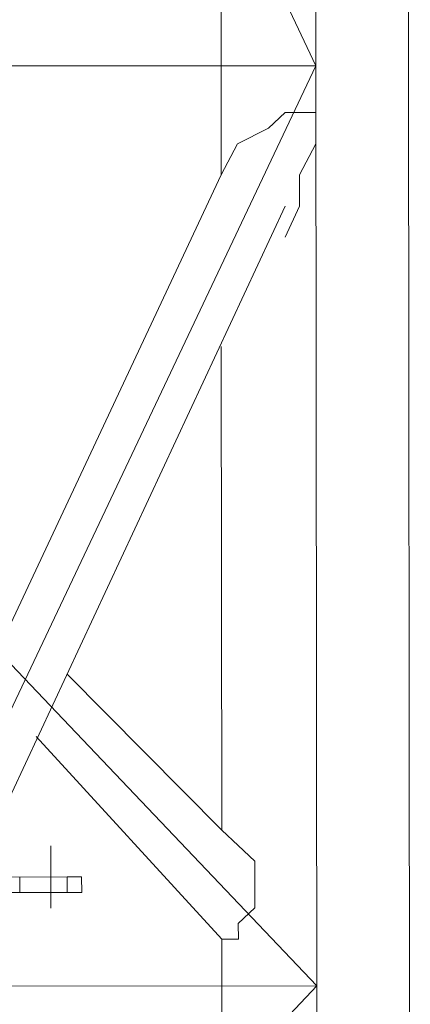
# Model space of a CAD drawing. Header units: inches. Extents: x -5850 to 5646, y 8947 to 13007.
# Tile 75 of 256: x -4326 to -4316, y 10562 to 10589. Entities that reach past the tile are written whole.
import ezdxf

# ---------------------------------------------------------------- set-up
doc = ezdxf.new("R2010")
doc.units = ezdxf.units.IN
doc.header["$MEASUREMENT"] = 0
doc.layers.add('at_Entity', color=7, linetype='Continuous')

msp = doc.modelspace()

# ---------------------------------------------------------------- linework, layer by layer
at = {"layer": 'at_Entity', "color": 7, "lineweight": 20}
for p, q in [((-4330.043, 10612.408), (-4318.198, 10587.497)), ((-4318.198, 10587.497), (-4318.221, 10612.418)), ((-4315.689, 10587.5), (-4315.711, 10612.421)), ((-4320.766, 10590.451), (-4320.764, 10587.495)), ((-4318.198, 10587.497), (-4341.842, 10587.476)), ((-4341.842, 10587.476), (-4318.176, 10562.576)), ((-4318.198, 10587.497), (-4329.998, 10562.566)), ((-4320.764, 10587.495), (-4320.761, 10584.54)), ((-4318.154, 10537.655), (-4318.198, 10587.497)), ((-4315.644, 10537.658), (-4315.689, 10587.5)), ((-4319.034, 10586.231), (-4319.479, 10585.807)), ((-4318.197, 10586.232), (-4319.034, 10586.231)), ((-4318.196, 10585.384), (-4318.197, 10586.232)), ((-4319.479, 10585.807), (-4320.316, 10585.382)), ((-4320.316, 10585.382), (-4320.761, 10584.54)), ((-4318.642, 10584.542), (-4318.196, 10585.384)), ((-4327.496, 10570.169), (-4320.761, 10584.54)), ((-4318.641, 10583.694), (-4318.642, 10584.542)), ((-4327.491, 10565.524), (-4319.031, 10583.694)), ((-4319.031, 10582.852), (-4318.641, 10583.694)), ((-4320.757, 10579.894), (-4320.745, 10566.795)), ((-4324.931, 10571.019), (-4320.745, 10566.795)), ((-4325.766, 10569.328), (-4320.742, 10563.84)), ((-4320.745, 10566.795), (-4320.299, 10566.378)), ((-4320.299, 10566.378), (-4319.852, 10565.954)), ((-4319.852, 10565.954), (-4319.851, 10564.688)), ((-4326.655, 10565.524), (-4324.926, 10565.526)), ((-4326.208, 10565.101), (-4326.209, 10565.525)), ((-4324.536, 10565.526), (-4324.926, 10565.526)), ((-4324.926, 10565.526), (-4324.926, 10565.102)), ((-4324.535, 10565.102), (-4324.536, 10565.526)), ((-4324.926, 10565.102), (-4326.655, 10565.101)), ((-4324.926, 10565.102), (-4324.535, 10565.102)), ((-4319.851, 10564.688), (-4320.297, 10564.264)), ((-4320.297, 10564.264), (-4320.296, 10563.84)), ((-4320.742, 10563.84), (-4320.74, 10561.308)), ((-4320.296, 10563.84), (-4320.742, 10563.84)), ((-4341.82, 10562.555), (-4318.176, 10562.576)), ((-4318.176, 10562.576), (-4341.798, 10537.634))]:
    msp.add_line(p, q, dxfattribs=at)
at = {"layer": 'at_Entity', "color": 3, "lineweight": 20}
msp.add_line((-4325.373, 10566.373), (-4325.372, 10564.683), dxfattribs=at)

doc.saveas('drawing.dxf')
